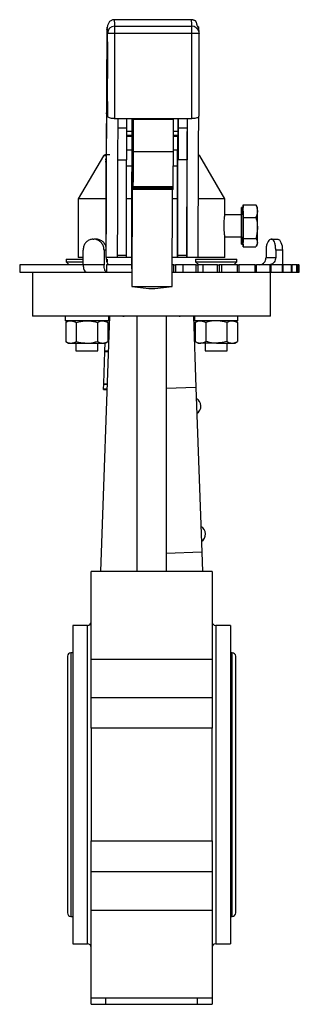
# Model space of a CAD drawing. Header units: millimetres. Extents: x 376 to 1218, y -39 to 832.
# Tile 21 of 25: x 652 to 729, y 249 to 518. Entities that reach past the tile are written whole.
import ezdxf

# ---------------------------------------------------------------- set-up
doc = ezdxf.new("R2010")
doc.units = ezdxf.units.MM

msp = doc.modelspace()

# ---------------------------------------------------------------- linework, layer by layer
at = {"color": 7, "linetype": 'Continuous', "lineweight": 25}
for p, q in [((699.34, 517.74), (678.34, 517.74)), ((678.35, 517.74), (678.34, 517.74)), ((699.35, 517.73), (699.34, 517.74)), ((678.45, 513.97), (676.44, 513.97)), ((676.44, 491.42), (676.44, 513.97)), ((678.44, 515.96), (699.44, 515.96)), ((678.45, 490.79), (678.45, 513.97)), ((699.45, 513.97), (678.45, 513.97)), ((699.45, 490.79), (699.45, 513.97)), ((701.44, 513.97), (699.45, 513.97)), ((701.34, 515.92), (701.32, 515.95)), ((701.44, 491.42), (701.44, 513.97)), ((676.4, 511.66), (676.42, 511.58)), ((676.4, 510.54), (676.4, 511.66)), ((676.42, 511.58), (676.42, 510.46)), ((676.33, 508.91), (676.34, 508.87)), ((676.33, 507.71), (676.33, 508.91)), ((676.34, 508.87), (676.34, 507.66)), ((676.4, 510.52), (676.4, 510.54)), ((676.4, 508.48), (676.4, 510.52)), ((676.41, 510.51), (676.41, 508.47)), ((676.42, 510.46), (676.41, 510.51)), ((676.33, 507.66), (676.33, 507.71)), ((676.33, 502.62), (676.33, 507.66)), ((676.34, 507.66), (676.33, 507.62)), ((676.33, 507.62), (676.33, 502.58)), ((676.35, 505.65), (676.34, 505.65)), ((676.36, 507.48), (676.36, 506.5)), ((676.38, 507.66), (676.38, 507.71)), ((676.38, 506.77), (676.38, 507.66)), ((676.38, 507.66), (676.39, 507.62)), ((676.38, 506.73), (676.38, 506.77)), ((676.38, 502.62), (676.38, 506.73)), ((676.39, 506.73), (676.38, 506.68)), ((676.38, 506.68), (676.38, 502.58)), ((676.39, 507.62), (676.39, 502.58)), ((676.39, 502.62), (676.39, 506.73)), ((676.4, 507.2), (676.4, 503.84)), ((676.41, 507.02), (676.41, 507.89)), ((676.41, 503.83), (676.41, 507.19)), ((676.35, 503.82), (676.35, 502.84)), ((676.36, 503.74), (676.36, 502.75)), ((676.41, 503.12), (676.41, 503.99)), ((676.33, 502.58), (676.33, 502.62)), ((676.38, 502.58), (676.38, 502.62)), ((676.39, 502.58), (676.39, 502.62)), ((676.4, 501.65), (676.4, 502.56)), ((676.4, 501.64), (676.4, 501.65)), ((676.41, 501.64), (676.4, 501.64)), ((676.41, 502.55), (676.41, 501.64)), ((678.45, 490.79), (699.45, 490.79)), ((681.73, 488.16), (681.73, 490.79)), ((683.26, 489.45), (683.27, 490.79)), ((683.42, 490.79), (683.42, 490.55)), ((683.42, 490.55), (683.42, 481.72)), ((683.42, 490.55), (694.42, 490.55)), ((694.42, 490.55), (694.42, 490.79)), ((694.42, 481.72), (694.42, 490.55)), ((695.73, 490.79), (695.73, 488.16)), ((698.23, 490.79), (698.23, 488.16)), ((679.24, 488.16), (681.73, 488.16)), ((681.69, 479.5), (681.73, 488.16)), ((681.72, 487.3), (683.21, 487.3)), ((683.11, 465.13), (683.16, 487.3)), ((683.26, 486.42), (683.26, 487.4)), ((683.41, 488.32), (683.41, 484.17)), ((694.42, 487.3), (695.71, 487.3)), ((695.73, 488.16), (695.69, 479.5)), ((695.69, 479.5), (695.69, 487.3)), ((695.73, 488.16), (698.23, 488.16)), ((698.23, 488.16), (698.19, 479.5)), ((683.16, 486.1), (681.72, 486.1)), ((681.72, 485.95), (683.16, 485.95)), ((683.26, 481.16), (683.25, 484.37)), ((695.69, 486.1), (694.42, 486.1)), ((694.42, 485.95), (695.61, 485.95)), ((695.61, 485.95), (695.58, 482.11)), ((695.61, 453.35), (695.61, 485.95)), ((683.15, 482.11), (681.7, 482.11)), ((683.42, 481.72), (694.42, 481.72)), ((695.58, 482.11), (694.42, 482.11)), ((695.58, 452.79), (695.58, 482.11)), ((675.34, 480.54), (668.48, 468.79)), ((676.01, 478.79), (676, 478.79)), ((679.19, 479.5), (681.69, 479.5)), ((681.61, 453.35), (681.61, 479.5)), ((683.41, 481.16), (683.26, 481.16)), ((698.19, 479.5), (695.69, 479.5)), ((698.11, 479.5), (698.11, 453.35)), ((708.48, 468.79), (701.62, 480.54)), ((681.61, 477.79), (681.96, 477.79)), ((681.96, 477.79), (683.14, 477.85)), ((683.26, 477.02), (683.26, 477.74)), ((683.3, 476.02), (683.26, 477.02)), ((683.26, 477.02), (683.4, 477.02)), ((683.34, 477.01), (683.3, 476.02)), ((683.38, 475.95), (683.34, 477.01)), ((683.4, 477.01), (683.34, 477.01)), ((683.4, 476.43), (683.38, 475.95)), ((694.42, 477.82), (695.07, 477.79)), ((695.07, 477.79), (695.58, 477.79)), ((683.26, 474.54), (683.25, 474.54)), ((683.17, 471.82), (683.1, 444.89)), ((683.3, 473.29), (683.27, 473.29)), ((683.33, 471.82), (683.31, 471.82)), ((694.33, 471.35), (683.33, 471.35)), ((694.37, 471.43), (683.37, 471.43)), ((683.39, 471.94), (694.39, 471.94)), ((683.4, 472.13), (694.4, 472.13)), ((694.1, 444.89), (694.17, 471.35)), ((694.33, 471.35), (694.33, 471.43)), ((694.37, 471.43), (694.37, 471.94)), ((668.48, 468.79), (668.48, 452.79)), ((676.02, 468.79), (668.48, 468.79)), ((676.02, 468.79), (676.02, 455.79)), ((683.12, 468.79), (681.61, 468.79)), ((695.58, 468.79), (694.16, 468.79)), ((708.48, 468.79), (701.15, 468.79)), ((708.48, 464.44), (708.48, 468.79)), ((713.49, 466.44), (712.99, 466.44)), ((713.5, 465.45), (713.49, 467.17)), ((713.49, 467.17), (716.92, 467.17)), ((713.49, 467.17), (713.49, 466.44)), ((713.5, 463.73), (713.5, 465.45)), ((717.36, 466.44), (717.1, 466.9)), ((683.09, 455.87), (683.11, 465.13)), ((712.99, 464.44), (708.48, 464.44)), ((713.5, 460.87), (713.5, 463.73)), ((713.5, 463.73), (716.93, 463.73)), ((713.5, 458), (713.5, 460.87)), ((672.48, 457.79), (672.72, 457.79)), ((673.41, 457.79), (672.72, 457.79)), ((708.48, 458.44), (712.99, 458.44)), ((708.48, 452.79), (708.48, 458.44)), ((713.49, 456.85), (713.5, 458)), ((713.5, 458), (716.93, 458)), ((721.1, 457.79), (721.22, 457.79)), ((721.22, 457.79), (722.91, 457.79)), ((669.81, 450.79), (669.81, 454.79)), ((675.5, 454.79), (675.5, 450.79)), ((683.09, 449.67), (683.09, 455.87)), ((712.99, 456.44), (713.49, 456.44)), ((713.49, 455.7), (713.49, 456.85)), ((713.49, 456.44), (713.49, 455.7)), ((713.49, 455.7), (716.92, 455.7)), ((717.11, 456), (717.36, 456.44)), ((719.71, 454.79), (719.71, 452.79)), ((722.36, 454.79), (722.36, 452.79)), ((724.17, 454.79), (722.36, 454.79)), ((724.17, 454.79), (724.17, 450.79)), ((665.17, 452.29), (665.17, 451.64)), ((665.17, 452.29), (669.81, 452.29)), ((669.81, 452.79), (668.48, 452.79)), ((676.07, 452.79), (676.11, 452.79)), ((679.11, 452.79), (676.11, 452.79)), ((676.47, 451.64), (676.47, 452.29)), ((681.61, 452.79), (679.11, 452.79)), ((681.61, 453.35), (679.12, 453.35)), ((681.61, 452.79), (681.61, 453.35)), ((683.09, 452.79), (681.61, 452.79)), ((695.61, 452.79), (694.12, 452.79)), ((695.61, 452.79), (695.58, 452.79)), ((698.11, 453.35), (695.61, 453.35)), ((695.61, 452.79), (695.61, 453.35)), ((698.11, 452.79), (695.61, 452.79)), ((698.11, 453.35), (698.11, 452.79)), ((701.11, 452.79), (698.11, 452.79)), ((698.11, 452.79), (698.11, 452.79)), ((700.49, 452.29), (700.49, 451.64)), ((700.49, 452.29), (711.79, 452.29)), ((708.48, 452.79), (701.02, 452.79)), ((711.79, 451.64), (711.79, 452.29)), ((719.71, 452.79), (722.36, 452.79)), ((652.48, 450.79), (652.48, 448.79)), ((669.77, 450.79), (652.48, 450.79)), ((665.17, 451.64), (666.02, 450.79)), ((665.17, 451.64), (669.81, 451.64)), ((675.5, 450.79), (669.81, 450.79)), ((676.19, 450.79), (676.19, 448.79)), ((683.09, 450.79), (676.19, 450.79)), ((676.35, 451.52), (676.47, 451.64)), ((683.09, 449.67), (683.1, 449.86)), ((683.1, 449.67), (683.09, 449.67)), ((683.1, 449.86), (683.1, 444.87)), ((694.53, 450.79), (694.12, 450.79)), ((694.53, 448.79), (694.53, 450.79)), ((694.53, 450.79), (695.01, 450.79)), ((695.01, 450.79), (695.01, 448.79)), ((697.02, 450.79), (695.01, 450.79)), ((697.02, 450.79), (697.02, 448.79)), ((700.67, 450.79), (697.02, 450.79)), ((700.49, 451.64), (701.34, 450.79)), ((700.49, 451.64), (711.79, 451.64)), ((700.67, 448.79), (700.67, 450.79)), ((700.67, 450.79), (701.13, 450.79)), ((701.13, 450.79), (701.13, 448.79)), ((702.48, 450.79), (701.13, 450.79)), ((702.48, 450.79), (702.48, 448.79)), ((706.51, 450.79), (702.48, 450.79)), ((706.51, 448.79), (706.51, 450.79)), ((706.51, 450.79), (706.94, 450.79)), ((706.94, 450.79), (706.94, 448.79)), ((707.6, 450.79), (706.94, 450.79)), ((707.6, 450.79), (707.6, 448.79)), ((711.91, 450.79), (707.6, 450.79)), ((710.94, 450.79), (711.79, 451.64)), ((711.91, 448.79), (711.91, 450.79)), ((711.91, 450.79), (712.3, 450.79)), ((712.3, 450.79), (712.3, 448.79)), ((716.73, 450.79), (712.3, 450.79)), ((716.73, 448.79), (716.73, 450.79)), ((716.73, 450.79), (717.08, 450.79)), ((717.08, 448.79), (717.08, 450.79)), ((720.85, 450.79), (717.08, 450.79)), ((720.85, 448.79), (720.85, 450.79)), ((720.85, 450.79), (721.15, 450.79)), ((721.15, 448.79), (721.15, 450.79)), ((724.18, 450.79), (721.15, 450.79)), ((724.18, 448.79), (724.18, 450.79)), ((724.18, 450.79), (724.44, 450.79)), ((724.44, 448.79), (724.44, 450.79)), ((726.63, 450.79), (724.44, 450.79)), ((726.63, 448.79), (726.63, 450.79)), ((726.63, 450.79), (726.84, 450.79)), ((726.84, 448.79), (726.84, 450.79)), ((728.14, 450.79), (726.84, 450.79)), ((728.14, 448.79), (728.14, 450.79)), ((728.14, 450.79), (728.3, 450.79)), ((728.3, 448.79), (728.3, 450.79)), ((728.67, 450.79), (728.3, 450.79)), ((728.67, 448.79), (728.67, 450.79)), ((728.67, 450.79), (728.8, 450.79)), ((728.8, 448.79), (728.8, 450.79)), ((652.48, 448.79), (670.72, 448.79)), ((655.98, 448.79), (655.98, 436.79)), ((676.19, 448.79), (683.1, 448.79)), ((694.11, 448.79), (694.53, 448.79)), ((694.53, 448.79), (695.01, 448.79)), ((695.01, 448.79), (697.02, 448.79)), ((697.02, 448.79), (700.67, 448.79)), ((700.67, 448.79), (701.13, 448.79)), ((701.13, 448.79), (702.48, 448.79)), ((702.48, 448.79), (706.51, 448.79)), ((706.51, 448.79), (706.94, 448.79)), ((706.94, 448.79), (707.6, 448.79)), ((707.6, 448.79), (711.91, 448.79)), ((711.91, 448.79), (712.3, 448.79)), ((712.3, 448.79), (716.73, 448.79)), ((716.73, 448.79), (717.08, 448.79)), ((717.08, 448.79), (720.85, 448.79)), ((720.85, 448.79), (721.15, 448.79)), ((720.98, 436.79), (720.98, 448.79)), ((721.15, 448.79), (724.18, 448.79)), ((724.18, 448.79), (724.44, 448.79)), ((724.44, 448.79), (726.63, 448.79)), ((726.63, 448.79), (726.84, 448.79)), ((726.84, 448.79), (728.14, 448.79)), ((728.14, 448.79), (728.3, 448.79)), ((728.3, 448.79), (728.67, 448.79)), ((728.67, 448.79), (728.8, 448.79)), ((683.1, 444.87), (683.1, 444.89)), ((683.1, 444.89), (694.1, 444.89)), ((683.1, 444.87), (687.75, 444.33)), ((687.75, 444.33), (689.41, 444.33)), ((689.41, 444.33), (694.1, 444.87)), ((694.1, 444.87), (694.1, 444.89)), ((664.9, 436.79), (664.9, 435.49)), ((674.62, 366.98), (677.06, 436.79)), ((676.69, 436.79), (676.69, 435.49)), ((680.66, 436.77), (680.96, 436.74)), ((684.48, 436.79), (684.48, 366.98)), ((692.48, 436.79), (692.48, 366.98)), ((696.01, 436.74), (696.26, 436.76)), ((699.9, 436.79), (700.58, 417.27)), ((700.27, 435.49), (700.27, 436.79)), ((712.06, 435.49), (712.06, 436.79)), ((676.69, 435.49), (664.9, 435.49)), ((665.8, 435.49), (665.03, 435.04)), ((665.03, 435.04), (665.03, 429.83)), ((667.92, 435.04), (667.92, 429.83)), ((673.69, 435.04), (673.69, 429.83)), ((676.58, 435.04), (675.8, 435.49)), ((676.58, 435.04), (676.58, 429.83)), ((712.06, 435.49), (700.27, 435.49)), ((701.16, 435.49), (700.39, 435.04)), ((700.39, 435.04), (700.39, 429.83)), ((703.27, 435.04), (703.27, 429.83)), ((709.05, 435.04), (709.05, 429.83)), ((711.93, 435.04), (711.16, 435.49)), ((711.93, 435.04), (711.93, 429.83)), ((676.58, 431.71), (676.88, 431.7)), ((665.03, 429.83), (665.8, 429.39)), ((665.8, 429.39), (666.47, 429.39)), ((666.47, 429.39), (670.8, 429.39)), ((667.82, 429.39), (667.82, 427.29)), ((670.8, 429.39), (675.13, 429.39)), ((673.82, 427.29), (673.82, 429.39)), ((675.13, 429.39), (675.8, 429.39)), ((675.73, 427.33), (675.8, 429.39)), ((675.8, 429.39), (676.58, 429.83)), ((676.58, 430.21), (676.83, 430.2)), ((700.39, 429.83), (701.16, 429.39)), ((701.16, 429.39), (701.83, 429.39)), ((706.16, 429.39), (701.83, 429.39)), ((703.14, 429.39), (703.14, 427.29)), ((706.16, 429.39), (710.49, 429.39)), ((709.14, 427.29), (709.14, 429.39)), ((710.49, 429.39), (711.16, 429.39)), ((711.16, 429.39), (711.93, 429.83)), ((667.82, 427.29), (673.82, 427.29)), ((675.41, 418.33), (675.72, 427.14)), ((675.72, 427.14), (675.73, 427.33)), ((675.72, 427.14), (676.72, 427.11)), ((675.73, 427.33), (676.73, 427.29)), ((703.14, 427.29), (709.14, 427.29)), ((675.36, 416.74), (675.37, 416.93)), ((675.37, 416.93), (675.41, 418.15)), ((675.37, 416.93), (676.36, 416.89)), ((675.41, 418.33), (676.41, 418.3)), ((675.41, 418.15), (675.41, 418.33)), ((675.41, 418.15), (676.41, 418.11)), ((700.58, 417.27), (692.48, 416.99)), ((700.58, 417.27), (702.16, 372.3)), ((675.36, 416.74), (676.36, 416.71)), ((702.16, 372.3), (692.48, 371.96)), ((702.16, 372.3), (702.34, 366.98)), ((704.98, 366.98), (671.98, 366.98)), ((671.98, 366.98), (671.98, 366.98)), ((671.98, 343.08), (671.98, 366.98)), ((670.98, 352.29), (666.98, 352.29)), ((666.98, 352.29), (666.98, 265.29)), ((709.98, 352.29), (705.98, 352.29)), ((709.98, 352.29), (709.98, 265.29)), ((666.98, 344.79), (666.48, 344.79)), ((710.48, 344.79), (709.98, 344.79)), ((665.53, 343.84), (665.53, 273.74)), ((671.98, 343.08), (704.98, 343.08)), ((671.98, 332.59), (671.98, 343.08)), ((704.98, 343.08), (704.98, 332.59)), ((711.43, 273.74), (711.43, 343.84)), ((671.98, 332.59), (704.98, 332.59)), ((671.98, 324.17), (671.98, 332.59)), ((671.98, 324.17), (671.98, 293.4)), ((704.98, 324.17), (671.98, 324.17)), ((704.98, 293.4), (704.98, 324.17)), ((671.98, 293.4), (704.98, 293.4)), ((704.98, 284.98), (671.98, 284.98)), ((671.98, 274.49), (671.98, 284.98)), ((704.98, 284.98), (704.98, 274.49)), ((671.98, 274.49), (704.98, 274.49)), ((666.48, 272.79), (666.98, 272.79)), ((709.98, 272.79), (710.48, 272.79)), ((666.98, 265.29), (670.98, 265.29)), ((705.98, 265.29), (709.98, 265.29)), ((671.98, 250.59), (704.98, 250.59)), ((671.98, 248.79), (671.98, 250.47)), ((675.98, 248.79), (675.98, 250.59)), ((700.98, 248.79), (700.98, 250.59)), ((704.98, 250.47), (704.98, 248.79)), ((671.98, 248.79), (675.98, 248.79)), ((675.98, 248.79), (700.98, 248.79)), ((700.98, 248.79), (704.98, 248.79))]:
    msp.add_line(p, q, dxfattribs=at)
at = {"color": 8, "linetype": 'Continuous', "lineweight": 25}
for p, q in [((683.41, 489.45), (683.26, 489.45)), ((683.41, 487.4), (683.26, 487.4)), ((683.41, 484.37), (683.25, 484.37)), ((683.26, 486.42), (683.41, 486.42)), ((675.95, 480.54), (675.34, 480.54)), ((701.62, 480.54), (701.2, 480.54)), ((683.4, 477.74), (683.26, 477.74)), ((683.31, 471.82), (683.17, 471.82)), ((676.07, 454.79), (675.5, 454.79)), ((676.58, 431.52), (676.88, 431.51)), ((676.58, 430.4), (676.84, 430.39)), ((676.58, 430.02), (676.82, 430.01)), ((670.98, 265.29), (670.98, 352.29)), ((705.98, 352.29), (705.98, 265.29)), ((666.48, 344.79), (666.48, 308.79)), ((710.48, 308.79), (710.48, 344.79)), ((666.48, 308.79), (666.48, 272.79)), ((710.48, 272.79), (710.48, 308.79))]:
    msp.add_line(p, q, dxfattribs=at)
at = {"color": 7, "linetype": 'Continuous', "lineweight": 25, "flags": 128}
for points in [[(676.28, 514.97), (676.32, 515.36), (676.33, 515.39)], [(701.38, 514.47), (701.4, 514.36), (701.44, 513.97)], [(676.4, 502.56), (676.4, 502.87), (676.4, 503.43), (676.4, 504.19), (676.4, 505.08), (676.4, 506.01), (676.4, 506.89), (676.4, 507.64), (676.4, 508.19), (676.4, 508.48)], [(676.41, 508.47), (676.41, 508.17), (676.41, 507.61), (676.41, 506.85), (676.41, 505.96), (676.41, 505.02), (676.41, 504.14), (676.41, 503.39), (676.41, 502.84), (676.41, 502.55)], [(676.41, 507.89), (676.41, 507.44), (676.41, 506.87), (676.41, 506.2), (676.41, 505.49), (676.41, 504.78), (676.41, 504.12), (676.41, 503.55), (676.41, 503.12)], [(676.11, 452.79), (676.12, 457.03), (676.13, 461.09), (676.14, 464.98), (676.15, 468.67), (676.17, 472.16), (676.18, 475.45), (676.19, 478.52), (676.2, 481.37), (676.21, 483.98), (676.23, 486.36), (676.24, 488.5), (676.25, 490.4), (676.27, 492.04), (676.28, 493.43), (676.3, 494.56), (676.31, 495.43), (676.33, 496.04), (676.34, 496.39), (676.36, 496.47), (676.37, 496.28), (676.38, 495.83), (676.4, 495.12), (676.41, 494.15), (676.43, 492.91), (676.44, 491.42)], [(679.26, 490.79), (679.25, 490.24), (679.24, 488.33), (679.23, 486.19), (679.21, 483.81), (679.2, 481.2), (679.19, 478.36), (679.18, 475.3), (679.17, 472.03), (679.15, 468.56), (679.14, 464.89), (679.13, 461.03), (679.12, 456.99), (679.11, 452.79)], [(683.41, 490.79), (683.41, 490.62), (683.41, 489.48), (683.41, 488.32)], [(698.11, 452.79), (698.12, 456.99), (698.13, 461.03), (698.14, 464.89), (698.15, 468.56), (698.16, 472.03), (698.18, 475.3), (698.19, 478.36), (698.2, 481.2), (698.21, 483.81), (698.23, 486.19), (698.24, 488.33), (698.25, 490.24), (698.26, 490.79)], [(701.26, 491.3), (701.25, 490.4), (701.24, 488.5), (701.23, 486.36), (701.21, 483.98), (701.2, 481.37), (701.19, 478.52), (701.18, 475.45), (701.17, 472.16), (701.15, 468.67), (701.14, 464.98), (701.13, 461.09), (701.12, 457.03), (701.11, 452.79)], [(683.25, 484.37), (683.25, 484.63), (683.25, 484.89), (683.25, 485.16), (683.25, 485.42), (683.25, 485.68), (683.26, 485.93), (683.26, 486.18), (683.26, 486.42)], [(683.41, 484.17), (683.41, 483.07), (683.41, 481.97), (683.41, 480.9), (683.41, 479.87), (683.4, 478.89), (683.4, 477.98), (683.4, 477.16), (683.4, 476.43)], [(683.42, 481.72), (683.42, 480.17), (683.42, 478.65), (683.41, 477.2), (683.41, 475.86), (683.41, 474.68), (683.41, 473.69), (683.4, 472.92), (683.4, 472.4), (683.4, 472.13)], [(694.4, 472.13), (694.4, 472.4), (694.4, 472.92), (694.41, 473.69), (694.41, 474.68), (694.41, 475.86), (694.41, 477.2), (694.42, 478.65), (694.42, 480.17), (694.42, 481.72)], [(676.03, 479.5), (676.07, 479.88), (676.07, 479.9)], [(683.26, 477.74), (683.26, 478.02), (683.26, 478.36), (683.26, 478.75), (683.26, 479.18), (683.26, 479.64), (683.26, 480.13), (683.26, 480.64), (683.26, 481.16)], [(683.17, 471.82), (683.18, 473.36), (683.18, 474.69), (683.19, 475.8), (683.19, 476.68), (683.2, 477.31), (683.2, 477.68), (683.21, 477.8), (683.22, 477.66), (683.22, 477.25), (683.23, 476.59), (683.23, 475.69)], [(683.25, 474.54), (683.25, 474.67), (683.25, 474.81), (683.24, 474.95), (683.24, 475.09), (683.24, 475.24), (683.24, 475.39), (683.24, 475.54), (683.23, 475.69)], [(683.25, 474.54), (683.25, 474.78), (683.25, 474.92), (683.26, 474.93), (683.26, 474.83), (683.26, 474.61), (683.27, 474.27), (683.27, 473.83), (683.27, 473.29)], [(683.27, 473.29), (683.27, 473.69), (683.28, 473.93), (683.28, 473.99), (683.29, 473.89), (683.29, 473.62), (683.3, 473.18), (683.3, 472.58), (683.31, 471.82)], [(683.31, 471.82), (683.31, 472.43), (683.31, 472.85), (683.32, 473.09), (683.32, 473.13), (683.32, 472.97), (683.33, 472.61), (683.33, 472.07), (683.33, 471.35)], [(683.33, 471.35), (683.34, 472.12), (683.34, 472.69), (683.35, 473.03), (683.35, 473.16), (683.35, 473.05), (683.36, 472.73), (683.36, 472.18), (683.37, 471.43)], [(683.37, 471.43), (683.37, 472.14), (683.37, 472.68), (683.37, 473.04), (683.38, 473.21), (683.38, 473.18), (683.38, 472.95), (683.39, 472.54), (683.39, 471.94)], [(712.98, 458.44), (712.98, 457.66), (712.98, 457.02), (712.99, 456.61), (712.99, 456.44), (712.99, 456.52), (712.99, 456.85), (713, 457.41), (713, 458.17), (713, 459.09), (713, 460.13), (713, 461.24), (713, 462.35), (713, 463.43), (713, 464.4), (713, 465.22), (713, 465.85), (712.99, 466.26), (712.99, 466.43), (712.99, 466.35), (712.98, 466.02), (712.98, 466.02)], [(713.5, 465.45), (713.5, 465.03), (713.5, 464.55), (713.5, 464.01), (713.5, 463.43), (713.5, 462.81), (713.5, 462.17), (713.5, 461.52), (713.5, 460.87)], [(717.38, 460.87), (717.38, 461.52), (717.38, 462.17), (717.38, 462.81), (717.38, 463.43), (717.38, 464.01), (717.37, 464.55), (717.37, 465.03), (717.37, 465.45)], [(713.5, 460.87), (713.5, 460.22), (713.5, 459.6), (713.5, 459.01), (713.5, 458.46), (713.5, 457.96), (713.5, 457.52), (713.5, 457.15), (713.49, 456.85)], [(717.37, 456.85), (717.37, 457.15), (717.37, 457.52), (717.37, 457.96), (717.38, 458.46), (717.38, 459.01), (717.38, 459.6), (717.38, 460.22), (717.38, 460.87)], [(722.91, 457.79), (723.16, 457.73), (723.4, 457.56), (723.61, 457.28), (723.8, 456.91), (723.96, 456.45), (724.08, 455.93), (724.15, 455.37), (724.17, 454.79)]]:
    msp.add_lwpolyline(points, dxfattribs=at)
at = {"color": 8, "linetype": 'Continuous', "lineweight": 25}
for centre, radius, start, end in [((666.46, 516.2), 11.99, 358.8713, 7.3631), ((686.52, 516.17), 12.92, 359.1052, 6.9732), ((699.45, 513.97), 2, 14.454, 90.1125)]:
    msp.add_arc(centre, radius, start, end, dxfattribs=at)
at = {"color": 7, "linetype": 'Continuous', "lineweight": 25}
for centre, radius, start, end in [((678.44, 513.97), 2, 89.8695, 179.849), ((446.87, 514.41), 231.58, 359.8922, 0.3847), ((467.87, 514.41), 231.58, 359.8922, 0.3847), ((699.29, 514.97), 1.99, 12.5438, 35.2345), ((1055.63, 505.51), 379.23, 179.7453, 180.252), ((633.95, 506.85), 42.45, 0.2344, 0.4568), ((638.94, 504.15), 37.47, 359.5162, 359.7581), ((578.44, 488.92), 97.83, 359.0466, 1.956), ((311.79, 489.69), 371.42, 359.6305, 0.1689), ((345.54, 489.65), 350.18, 359.6142, 0.1852), ((1055.06, 487.26), 371.8, 179.663, 179.9793), ((675.77, 480.29), 0.5, 90, 149.7436), ((701.19, 480.29), 0.5, 30.2564, 90), ((637.79, 473.48), 45.62, 358.0679, 358.296), ((648.79, 473.48), 45.62, 358.0679, 358.296), ((1185.1, 463.64), 472.12, 179.7105, 179.9031), ((664.78, 465.55), 48.72, 359.8828, 1.0402), ((675.34, 465.61), 42.03, 359.7872, 1.1287), ((293.6, 461.44), 419.4, 359.5902, 0.4098), ((704.77, 456.76), 8.73, 357.9113, 0.6184), ((708.3, 456.76), 9.07, 357.9705, 0.576), ((699.56, 412.15), 2.4, 2.5993, 62.0216), ((699.56, 412.2), 2.4, 301.9875, 1.4098), ((700.79, 377.17), 2.4, 2.5993, 62.0216), ((700.79, 377.22), 2.4, 301.9875, 1.4098), ((670.98, 353.29), 1, 270, 0), ((705.98, 353.29), 1, 180, 270), ((666.48, 343.84), 0.95, 90, 180), ((710.48, 343.84), 0.95, 0, 90), ((666.48, 273.74), 0.95, 180, 270), ((710.48, 273.74), 0.95, 270, 0), ((670.98, 264.29), 1, 0, 90), ((705.98, 264.29), 1, 90, 180)]:
    msp.add_arc(centre, radius, start, end, dxfattribs=at)
for centre, major_axis, ratio in [((676.39, 508.82), (0, 0.586), 0.003429), ((676.37, 505.12), (0, 1.68), 0.001635)]:
    msp.add_ellipse(centre, major_axis=major_axis, ratio=ratio, dxfattribs=at)
msp.add_ellipse((676.34, 505.65), major_axis=(0, 1.04), ratio=0.002478, start_param=4.712389, end_param=7.853982, dxfattribs=at)
for points, knots in [([(678.35, 517.74), (678.27, 517.73), (678.01, 517.72), (677.75, 517.65), (677.41, 517.52), (677.12, 517.32), (676.85, 517.05), (676.65, 516.72), (676.5, 516.34), (676.39, 515.9), (676.35, 515.57), (676.33, 515.39)], [0, 0, 0, 0, 0.015392, 0.04902, 0.096495, 0.182087, 0.293536, 0.431001, 0.594551, 0.784213, 1, 1, 1, 1]), ([(700.91, 516.12), (700.9, 516.18), (700.87, 516.36), (700.82, 516.61), (700.76, 516.86), (700.69, 517.07), (700.62, 517.22), (700.55, 517.33), (700.47, 517.4), (700.39, 517.44), (700.31, 517.47), (700.22, 517.5), (700.15, 517.52), (700.09, 517.54), (700.06, 517.55), (700.04, 517.56), (700.03, 517.56), (700.02, 517.56), (700.02, 517.57), (700.01, 517.57), (700, 517.57), (699.99, 517.58), (699.95, 517.59), (699.89, 517.61), (699.81, 517.64), (699.68, 517.69), (699.53, 517.73), (699.41, 517.73), (699.34, 517.74)], [0, 0, 0, 0, 0.056105, 0.159551, 0.267563, 0.375592, 0.479084, 0.573483, 0.654233, 0.717703, 0.764318, 0.795624, 0.813202, 0.8174, 0.81803, 0.818518, 0.818895, 0.81906, 0.819223, 0.819394, 0.819583, 0.820035, 0.821323, 0.825595, 0.84068, 0.863367, 0.925557, 1, 1, 1, 1]), ([(676.28, 514.97), (676.27, 514.77), (676.26, 514.36), (676.25, 512.74), (676.23, 510.48), (676.22, 508.36), (676.22, 507.31)], [0, 0, 0, 0, 0.24897, 0.5, 0.75103, 1, 1, 1, 1]), ([(676.44, 513.97), (676.43, 514.4), (676.4, 515.26), (676.36, 515.77), (676.32, 515.76), (676.29, 515.24), (676.28, 514.97)], [0, 0, 0, 0, 0.249998, 0.5, 0.749998, 1, 1, 1, 1]), ([(701.44, 513.97), (701.43, 514.39), (701.4, 515.23), (701.37, 515.73), (701.35, 515.68), (701.35, 515.67)], [0, 0, 0, 0, 0.441391, 0.882791, 1, 1, 1, 1]), ([(676.38, 507.71), (676.38, 507.89), (676.38, 508.23), (676.38, 508.73), (676.38, 509.01), (676.38, 509.27), (676.38, 509.35), (676.38, 509.29), (676.39, 509.27), (676.39, 509.27), (676.39, 509.27), (676.39, 509.27), (676.39, 509.27), (676.39, 509.27), (676.39, 509.27), (676.39, 509.27), (676.39, 509.26), (676.39, 509.26), (676.39, 509.24), (676.39, 509.21), (676.39, 509.17), (676.39, 509.11), (676.39, 509.03), (676.39, 508.91), (676.39, 508.71), (676.39, 508.53), (676.39, 508.42)], [0, 0, 0, 0, 0.128156, 0.2421, 0.357945, 0.444508, 0.614958, 0.788895, 0.788941, 0.788976, 0.789039, 0.789153, 0.789356, 0.789719, 0.790374, 0.791557, 0.793719, 0.797712, 0.80507, 0.813271, 0.820861, 0.83847, 0.852303, 0.877009, 0.921154, 1, 1, 1, 1]), ([(676.39, 508.42), (676.38, 508.41), (676.38, 508.4), (676.38, 508.46), (676.38, 508.37), (676.38, 508.32), (676.38, 508.29)], [0, 0, 0, 0, 0.492078, 0.658633, 0.745133, 1, 1, 1, 1]), ([(676.22, 507.31), (676.21, 505.05), (676.19, 500.52), (676.16, 494.68), (676.13, 489.58), (676.09, 485.33), (676.06, 481.87), (676.04, 480.29), (676.03, 479.5)], [0, 0, 0, 0, 0.166208, 0.332906, 0.5, 0.667088, 0.833789, 1, 1, 1, 1]), ([(676.35, 502.84), (676.35, 502.71), (676.35, 502.51), (676.35, 502.52), (676.34, 502.53), (676.34, 502.62), (676.34, 502.87), (676.34, 503.25), (676.34, 503.7), (676.34, 504.27), (676.34, 505.08), (676.34, 505.74), (676.34, 506.06), (676.34, 506.06), (676.34, 506.06), (676.34, 506.06), (676.34, 506.06), (676.34, 506.06), (676.34, 506.06), (676.34, 506.06), (676.34, 506.07), (676.34, 506.07), (676.34, 506.08), (676.34, 506.09), (676.34, 506.11), (676.34, 506.13), (676.34, 506.17), (676.34, 506.22), (676.34, 506.32), (676.34, 506.49), (676.34, 506.63), (676.34, 506.73), (676.34, 506.73), (676.34, 506.73), (676.34, 506.73), (676.34, 506.73), (676.34, 506.73), (676.34, 506.73), (676.34, 506.74), (676.34, 506.74), (676.34, 506.75), (676.34, 506.78), (676.34, 506.82), (676.34, 506.88), (676.34, 506.96), (676.34, 507.11), (676.34, 507.36), (676.34, 507.61), (676.34, 507.74), (676.34, 507.8), (676.35, 507.74), (676.35, 507.52), (676.35, 507.17), (676.35, 506.79), (676.35, 506.34), (676.35, 505.69), (676.35, 505.15), (676.35, 504.9), (676.35, 504.9), (676.35, 504.9), (676.35, 504.89), (676.35, 504.89), (676.35, 504.89), (676.35, 504.89), (676.35, 504.88), (676.35, 504.87), (676.35, 504.86), (676.35, 504.83), (676.35, 504.81), (676.35, 504.8), (676.35, 504.81), (676.35, 504.8), (676.35, 504.8), (676.35, 504.79), (676.35, 504.78), (676.35, 504.77), (676.34, 504.77), (676.34, 504.76)], [0, 0, 0, 0, 0.070459, 0.1043, 0.135426, 0.164598, 0.193706, 0.238064, 0.25836, 0.282349, 0.344722, 0.399716, 0.399722, 0.399726, 0.399734, 0.399748, 0.399773, 0.399816, 0.399893, 0.400027, 0.400263, 0.400703, 0.401578, 0.402603, 0.403524, 0.405622, 0.40727, 0.410214, 0.415471, 0.424865, 0.441629, 0.44164, 0.441649, 0.441664, 0.441692, 0.441742, 0.44183, 0.441986, 0.442263, 0.442765, 0.443703, 0.445368, 0.449351, 0.452447, 0.457908, 0.467464, 0.484097, 0.514871, 0.548366, 0.581125, 0.613033, 0.644634, 0.688766, 0.70601, 0.723965, 0.774093, 0.819277, 0.819288, 0.819297, 0.819313, 0.819341, 0.819391, 0.819481, 0.819643, 0.819934, 0.820463, 0.821442, 0.823268, 0.825345, 0.82727, 0.832597, 0.836782, 0.844257, 0.857603, 0.881436, 0.923997, 1, 1, 1, 1]), ([(676.36, 502.75), (676.36, 502.67), (676.36, 502.48), (676.36, 502.46), (676.36, 502.67), (676.35, 502.84), (676.35, 502.84), (676.35, 502.84), (676.35, 502.84), (676.35, 502.84), (676.35, 502.85), (676.35, 502.85), (676.35, 502.85), (676.35, 502.86), (676.35, 502.87), (676.35, 502.91), (676.35, 502.96), (676.35, 503.05), (676.35, 503.15), (676.35, 503.33), (676.35, 503.61), (676.35, 504.01), (676.35, 504.52), (676.35, 505.16), (676.35, 505.83), (676.35, 506.44), (676.35, 506.88), (676.35, 507.34), (676.36, 507.77), (676.36, 507.77), (676.36, 507.7), (676.36, 507.62), (676.36, 507.62), (676.36, 507.62), (676.36, 507.62), (676.36, 507.62), (676.36, 507.61), (676.36, 507.61), (676.36, 507.6), (676.36, 507.58), (676.36, 507.54), (676.36, 507.51), (676.36, 507.48)], [0, 0, 0, 0, 0.072478, 0.161438, 0.259864, 0.259882, 0.259896, 0.259922, 0.259967, 0.260047, 0.26019, 0.260445, 0.2609, 0.261714, 0.263186, 0.265825, 0.276319, 0.286848, 0.303344, 0.317983, 0.351725, 0.394991, 0.437577, 0.498643, 0.574863, 0.624878, 0.674859, 0.709506, 0.800627, 0.890373, 0.98189, 0.981944, 0.981986, 0.982062, 0.982196, 0.982435, 0.982858, 0.983605, 0.984931, 0.98733, 0.991831, 1, 1, 1, 1]), ([(676.37, 502.8), (676.37, 502.9), (676.36, 503.11), (676.36, 503.56), (676.36, 504.1), (676.36, 504.72), (676.36, 505.5), (676.36, 506.36), (676.36, 506.95), (676.36, 507.17), (676.36, 507.18), (676.36, 507.18), (676.36, 507.19), (676.36, 507.2), (676.36, 507.22), (676.36, 507.25), (676.37, 507.31), (676.37, 507.39), (676.37, 507.48), (676.37, 507.65), (676.37, 507.83), (676.37, 507.77), (676.37, 507.67), (676.37, 507.46), (676.37, 506.88), (676.38, 505.96), (676.38, 505.22), (676.38, 504.9)], [0, 0, 0, 0, 0.046128, 0.093022, 0.142638, 0.200746, 0.263062, 0.354997, 0.435475, 0.435756, 0.435977, 0.436372, 0.437077, 0.438339, 0.4406, 0.444651, 0.45191, 0.464843, 0.476291, 0.496265, 0.599528, 0.646737, 0.698664, 0.749761, 0.798593, 0.909602, 1, 1, 1, 1]), ([(676.36, 506.5), (676.36, 506.55), (676.36, 506.66), (676.36, 506.6), (676.36, 506.31), (676.36, 505.97), (676.36, 505.46), (676.36, 504.87), (676.36, 504.48), (676.36, 504.32), (676.36, 504.32), (676.36, 504.32), (676.36, 504.32), (676.36, 504.31), (676.36, 504.31), (676.36, 504.31), (676.36, 504.31), (676.36, 504.31), (676.36, 504.3), (676.36, 504.29), (676.36, 504.27), (676.36, 504.24), (676.36, 504.21), (676.36, 504.17), (676.36, 504.08), (676.36, 503.98), (676.36, 503.87), (676.36, 503.79), (676.36, 503.64), (676.36, 503.57), (676.36, 503.59), (676.36, 503.6), (676.36, 503.6), (676.36, 503.6), (676.36, 503.6), (676.36, 503.6), (676.36, 503.6), (676.36, 503.6), (676.36, 503.6), (676.36, 503.61), (676.36, 503.61), (676.36, 503.62), (676.36, 503.64), (676.36, 503.65), (676.36, 503.66), (676.36, 503.67), (676.36, 503.68), (676.36, 503.7), (676.36, 503.72), (676.36, 503.74)], [0, 0, 0, 0, 0.1360709, 0.2668967, 0.303097, 0.3437343, 0.4397131, 0.5403672, 0.6196507, 0.6196656, 0.6196772, 0.619698, 0.619735, 0.6198008, 0.6199175, 0.6201235, 0.620486, 0.6211275, 0.622296, 0.6245303, 0.6296, 0.6347224, 0.6387532, 0.6459657, 0.6588684, 0.6817785, 0.6967967, 0.7199017, 0.7471523, 0.8339443, 0.9327494, 0.9327642, 0.9327758, 0.9327966, 0.9328334, 0.9328988, 0.9330142, 0.9332165, 0.9335697, 0.9341931, 0.9353538, 0.9376723, 0.940399, 0.9428415, 0.9484582, 0.95287, 0.9607503, 0.9748367, 1, 1, 1, 1]), ([(676.38, 508.29), (676.38, 508.2), (676.38, 508.09), (676.38, 507.95), (676.38, 507.82), (676.38, 507.73), (676.38, 507.66)], [0, 0, 0, 0, 0.408745, 0.568163, 0.691145, 1, 1, 1, 1]), ([(676.34, 504.76), (676.34, 504.46), (676.34, 504.03), (676.34, 503.75), (676.34, 503.6), (676.35, 503.6), (676.35, 503.62), (676.35, 503.65), (676.35, 503.65), (676.35, 503.65), (676.35, 503.65), (676.35, 503.65), (676.35, 503.65), (676.35, 503.65), (676.35, 503.65), (676.35, 503.65), (676.35, 503.66), (676.35, 503.67), (676.35, 503.68), (676.35, 503.69), (676.35, 503.7), (676.35, 503.71), (676.35, 503.72), (676.35, 503.73), (676.35, 503.75), (676.35, 503.76), (676.35, 503.75), (676.35, 503.75), (676.35, 503.77), (676.35, 503.8), (676.35, 503.82)], [0, 0, 0, 0, 0.244369, 0.353473, 0.429836, 0.604747, 0.828451, 0.828479, 0.828501, 0.828539, 0.828608, 0.828731, 0.828947, 0.829326, 0.829991, 0.831169, 0.833367, 0.837736, 0.842806, 0.847308, 0.856606, 0.863533, 0.875103, 0.893357, 0.919082, 0.947641, 0.962789, 0.967017, 0.971395, 1, 1, 1, 1]), ([(676.38, 504.9), (676.38, 504.89), (676.38, 504.88), (676.38, 504.87), (676.38, 504.84), (676.38, 504.81), (676.38, 504.77), (676.38, 504.7), (676.38, 504.59), (676.38, 504.38), (676.38, 504.2), (676.38, 504.09), (676.38, 504.09), (676.38, 504.09), (676.38, 504.09), (676.38, 504.09), (676.38, 504.09), (676.38, 504.09), (676.38, 504.09), (676.38, 504.08), (676.38, 504.08), (676.38, 504.07), (676.38, 504.06), (676.38, 504.04), (676.38, 504.02), (676.38, 503.98), (676.38, 503.94), (676.38, 503.85), (676.38, 503.7), (676.37, 503.44), (676.37, 503.09), (676.37, 502.79), (676.37, 502.58), (676.37, 502.47), (676.37, 502.47), (676.37, 502.51), (676.37, 502.7), (676.37, 502.8)], [0, 0, 0, 0, 0.006305, 0.009304, 0.012097, 0.019938, 0.026099, 0.0371, 0.056752, 0.091872, 0.154526, 0.154544, 0.154558, 0.154583, 0.154628, 0.154707, 0.154847, 0.155093, 0.155524, 0.156287, 0.157702, 0.160489, 0.163736, 0.166665, 0.172947, 0.177851, 0.186542, 0.201858, 0.228614, 0.274809, 0.355541, 0.452181, 0.542959, 0.644293, 0.775791, 0.890307, 1, 1, 1, 1]), ([(676.44, 491.42), (676.47, 491.35), (676.51, 491.21), (676.89, 491.01), (677.43, 490.86), (677.99, 490.79), (678.33, 490.79), (678.45, 490.79)], [0, 0, 0, 0, 0.2279788, 0.4561023, 0.6794762, 0.8924072, 1, 1, 1, 1]), ([(699.45, 490.79), (699.66, 490.79), (700.1, 490.81), (700.68, 490.91), (701.13, 491.06), (701.4, 491.24), (701.43, 491.37), (701.44, 491.42)], [0, 0, 0, 0, 0.201852, 0.403542, 0.609736, 0.825678, 1, 1, 1, 1]), ([(677.05, 480.79), (676.85, 480.79), (676.37, 480.79), (676.02, 480.79), (675.77, 480.79), (675.8, 480.79), (675.8, 480.79)], [0, 0, 0, 0, 0.214514, 0.530812, 0.847017, 1, 1, 1, 1]), ([(676, 478.79), (676, 478.93), (676.01, 479.14), (676.1, 479.41), (676.13, 479.5)], [0, 0, 0, 0, 0.652934, 1, 1, 1, 1]), ([(676, 478.79), (676, 478.06), (676.01, 476.59), (676.01, 473.25), (676.02, 470.58), (676.02, 468.79)], [0, 0, 0, 0, 0.247615, 0.495572, 1, 1, 1, 1]), ([(716.92, 467.17), (717.05, 466.89), (717.3, 466.33), (717.35, 465.75), (717.37, 465.45)], [0, 0, 0, 0, 0.495458, 1, 1, 1, 1]), ([(717.09, 466.91), (717.08, 466.92), (717.06, 467.01), (716.98, 467.09), (716.92, 467.17)], [0, 0, 0, 0, 0.108677, 1, 1, 1, 1]), ([(717.37, 465.45), (717.37, 465.41), (717.37, 464.83), (717.14, 464.26), (716.93, 463.73)], [0, 0, 0, 0, 0.070201, 1, 1, 1, 1]), ([(708.48, 458.54), (708.48, 458.53), (708.48, 458.5), (708.45, 458.76), (708.38, 459.31), (708.31, 460.13), (708.28, 460.88), (708.27, 461.65), (708.29, 462.42), (708.35, 463.29), (708.43, 463.95), (708.48, 464.32), (708.48, 464.33), (708.48, 464.33)], [0, 0, 0, 0, 0.029926, 0.137347, 0.245165, 0.353989, 0.462881, 0.500234, 0.608073, 0.715884, 0.824423, 0.93345, 1, 1, 1, 1]), ([(716.93, 463.73), (717.06, 463.27), (717.31, 462.33), (717.35, 461.36), (717.38, 460.87)], [0, 0, 0, 0, 0.495458, 1, 1, 1, 1]), ([(717.38, 460.87), (717.38, 460.8), (717.37, 459.83), (717.14, 458.88), (716.93, 458)], [0, 0, 0, 0, 0.070201, 1, 1, 1, 1]), ([(672.48, 457.79), (672.17, 457.75), (671.57, 457.69), (670.77, 457.17), (670.17, 456.41), (669.85, 455.57), (669.82, 455.01), (669.81, 454.79)], [0, 0, 0, 0, 0.214165, 0.428328, 0.642602, 0.857249, 1, 1, 1, 1]), ([(675.5, 454.79), (675.47, 455.12), (675.41, 455.8), (674.93, 456.7), (674.22, 457.37), (673.44, 457.73), (672.93, 457.77), (672.72, 457.79)], [0, 0, 0, 0, 0.214548, 0.429098, 0.643588, 0.857845, 1, 1, 1, 1]), ([(676.05, 455.63), (676.04, 455.68), (675.99, 456.06), (675.59, 456.69), (674.9, 457.37), (674.12, 457.73), (673.61, 457.77), (673.41, 457.79)], [0, 0, 0, 0, 0.038272, 0.300947, 0.56354, 0.825815, 1, 1, 1, 1]), ([(716.93, 458), (716.99, 457.92), (717.25, 457.54), (717.32, 457.16), (717.37, 456.85)], [0, 0, 0, 0, 0.211001, 1, 1, 1, 1]), ([(721.1, 457.79), (720.95, 457.75), (720.66, 457.69), (720.25, 457.17), (719.92, 456.41), (719.74, 455.57), (719.72, 455.01), (719.71, 454.79)], [0, 0, 0, 0, 0.214221, 0.428422, 0.643114, 0.858085, 1, 1, 1, 1]), ([(722.36, 454.79), (722.35, 455.12), (722.32, 455.79), (722.15, 456.69), (721.87, 457.37), (721.54, 457.73), (721.32, 457.77), (721.22, 457.79)], [0, 0, 0, 0, 0.21412, 0.428219, 0.642832, 0.857817, 1, 1, 1, 1]), ([(717.37, 456.85), (717.36, 456.76), (717.34, 456.37), (717.1, 455.99), (716.92, 455.7)], [0, 0, 0, 0, 0.231849, 1, 1, 1, 1]), ([(676.87, 450.79), (676.79, 450.81), (676.64, 450.85), (676.43, 451.2), (676.28, 451.7), (676.2, 452.27), (676.19, 452.64), (676.19, 452.79)], [0, 0, 0, 0, 0.2146939, 0.4293877, 0.6440816, 0.8587754, 1, 1, 1, 1]), ([(717.89, 450.79), (718.1, 450.81), (718.51, 450.85), (719.06, 451.2), (719.47, 451.71), (719.68, 452.27), (719.71, 452.64), (719.71, 452.79)], [0, 0, 0, 0, 0.2158096, 0.4316356, 0.6470016, 0.8615265, 1, 1, 1, 1]), ([(722.36, 452.79), (722.34, 452.56), (722.3, 452.11), (721.98, 451.51), (721.52, 451.06), (721.01, 450.82), (720.67, 450.8), (720.53, 450.79)], [0, 0, 0, 0, 0.213629, 0.427245, 0.641217, 0.855978, 1, 1, 1, 1]), ([(669.81, 450.79), (669.82, 450.56), (669.84, 450.11), (670, 449.51), (670.23, 449.06), (670.48, 448.82), (670.65, 448.79), (670.72, 448.79)], [0, 0, 0, 0, 0.214476, 0.42895, 0.643497, 0.858206, 1, 1, 1, 1]), ([(676.19, 448.79), (676.11, 448.81), (675.96, 448.85), (675.75, 449.2), (675.6, 449.7), (675.52, 450.27), (675.51, 450.64), (675.5, 450.79)], [0, 0, 0, 0, 0.214694, 0.429388, 0.644082, 0.858775, 1, 1, 1, 1]), ([(688.48, 436.79), (686.35, 436.79), (684.23, 436.79), (680.05, 436.79), (678.01, 436.79), (674.08, 436.79), (672.19, 436.79), (668.66, 436.79), (667, 436.79), (664, 436.79), (662.64, 436.79), (660.28, 436.79), (659.27, 436.79), (657.64, 436.79), (657.02, 436.79), (656.19, 436.79), (655.98, 436.79), (655.98, 436.79)], [0, 0, 0, 0, 0.125, 0.125, 0.25, 0.25, 0.375, 0.375, 0.5, 0.5, 0.625, 0.625, 0.75, 0.75, 0.875, 0.875, 1, 1, 1, 1]), ([(720.98, 436.79), (720.98, 436.79), (720.77, 436.79), (719.94, 436.79), (719.32, 436.79), (717.69, 436.79), (716.69, 436.79), (714.32, 436.79), (712.97, 436.79), (709.96, 436.79), (708.31, 436.79), (704.77, 436.79), (702.88, 436.79), (698.95, 436.79), (696.91, 436.79), (692.74, 436.79), (690.61, 436.79), (688.48, 436.79)], [0, 0, 0, 0, 0.125, 0.125, 0.25, 0.25, 0.375, 0.375, 0.5, 0.5, 0.625, 0.625, 0.75, 0.75, 0.875, 0.875, 1, 1, 1, 1]), ([(665.03, 435.04), (665.26, 435.16), (665.74, 435.42), (666.23, 435.46), (666.47, 435.49)], [0, 0, 0, 0, 0.495458, 1, 1, 1, 1]), ([(666.47, 435.49), (666.51, 435.48), (666.99, 435.48), (667.47, 435.25), (667.92, 435.04)], [0, 0, 0, 0, 0.070201, 1, 1, 1, 1]), ([(667.92, 435.04), (668.16, 435.11), (669.1, 435.37), (670.08, 435.44), (670.8, 435.49)], [0, 0, 0, 0, 0.2575513, 1, 1, 1, 1]), ([(670.8, 435.49), (671.07, 435.48), (672.04, 435.45), (672.99, 435.21), (673.69, 435.04)], [0, 0, 0, 0, 0.268634, 1, 1, 1, 1]), ([(673.69, 435.04), (673.92, 435.16), (674.4, 435.42), (674.89, 435.46), (675.13, 435.49)], [0, 0, 0, 0, 0.495458, 1, 1, 1, 1]), ([(675.13, 435.49), (675.17, 435.48), (675.66, 435.48), (676.13, 435.25), (676.58, 435.04)], [0, 0, 0, 0, 0.070201, 1, 1, 1, 1]), ([(700.39, 435.04), (700.62, 435.16), (701.09, 435.42), (701.58, 435.46), (701.83, 435.49)], [0, 0, 0, 0, 0.495458, 1, 1, 1, 1]), ([(701.83, 435.49), (701.86, 435.48), (702.35, 435.48), (702.83, 435.25), (703.27, 435.04)], [0, 0, 0, 0, 0.070201, 1, 1, 1, 1]), ([(706.16, 435.49), (705.9, 435.48), (704.92, 435.45), (703.97, 435.21), (703.27, 435.04)], [0, 0, 0, 0, 0.268634, 1, 1, 1, 1]), ([(709.05, 435.04), (708.8, 435.11), (707.86, 435.37), (706.88, 435.44), (706.16, 435.49)], [0, 0, 0, 0, 0.257551, 1, 1, 1, 1]), ([(709.05, 435.04), (709.28, 435.16), (709.75, 435.42), (710.24, 435.46), (710.49, 435.49)], [0, 0, 0, 0, 0.495458, 1, 1, 1, 1]), ([(710.49, 435.49), (710.52, 435.48), (711.01, 435.48), (711.49, 435.25), (711.93, 435.04)], [0, 0, 0, 0, 0.070201, 1, 1, 1, 1]), ([(665.03, 429.83), (665.26, 429.71), (665.74, 429.45), (666.23, 429.41), (666.47, 429.39)], [0, 0, 0, 0, 0.495458, 1, 1, 1, 1]), ([(666.47, 429.39), (666.51, 429.39), (666.99, 429.39), (667.47, 429.62), (667.92, 429.83)], [0, 0, 0, 0, 0.070201, 1, 1, 1, 1]), ([(667.92, 429.83), (668.16, 429.76), (669.1, 429.5), (670.08, 429.44), (670.8, 429.39)], [0, 0, 0, 0, 0.257551, 1, 1, 1, 1]), ([(670.8, 429.39), (671.07, 429.39), (672.04, 429.42), (672.99, 429.66), (673.69, 429.83)], [0, 0, 0, 0, 0.268634, 1, 1, 1, 1]), ([(673.69, 429.83), (673.92, 429.71), (674.4, 429.45), (674.89, 429.41), (675.13, 429.39)], [0, 0, 0, 0, 0.495458, 1, 1, 1, 1]), ([(675.13, 429.39), (675.17, 429.39), (675.66, 429.39), (676.13, 429.62), (676.58, 429.83)], [0, 0, 0, 0, 0.070201, 1, 1, 1, 1]), ([(700.39, 429.83), (700.62, 429.71), (701.09, 429.45), (701.58, 429.41), (701.83, 429.39)], [0, 0, 0, 0, 0.495458, 1, 1, 1, 1]), ([(701.83, 429.39), (701.86, 429.39), (702.35, 429.39), (702.83, 429.62), (703.27, 429.83)], [0, 0, 0, 0, 0.0702006, 1, 1, 1, 1]), ([(706.16, 429.39), (705.9, 429.39), (704.92, 429.42), (703.97, 429.66), (703.27, 429.83)], [0, 0, 0, 0, 0.268634, 1, 1, 1, 1]), ([(709.05, 429.83), (708.8, 429.76), (707.86, 429.5), (706.88, 429.44), (706.16, 429.39)], [0, 0, 0, 0, 0.2575513, 1, 1, 1, 1]), ([(709.05, 429.83), (709.28, 429.71), (709.75, 429.45), (710.24, 429.41), (710.49, 429.39)], [0, 0, 0, 0, 0.495458, 1, 1, 1, 1]), ([(710.49, 429.39), (710.52, 429.39), (711.01, 429.39), (711.49, 429.62), (711.93, 429.83)], [0, 0, 0, 0, 0.0702006, 1, 1, 1, 1]), ([(704.98, 366.98), (704.98, 366.98), (704.98, 366.98), (704.98, 366.96), (704.98, 366.94), (704.98, 366.91), (704.98, 366.86), (704.98, 366.81), (704.98, 366.75), (704.98, 366.62), (704.98, 366.35), (704.98, 365.86), (704.98, 365.25), (704.98, 364.32), (704.98, 362.93), (704.98, 360.92), (704.98, 358.54), (704.98, 355.85), (704.98, 352.98), (704.98, 350.58), (704.98, 348.74), (704.98, 347.43), (704.98, 346.19), (704.98, 345.24), (704.98, 344.52), (704.98, 344.02), (704.98, 343.54), (704.98, 343.23), (704.98, 343.08)], [0, 0, 0, 0, 0.010981, 0.02194, 0.032886, 0.043826, 0.054766, 0.065715, 0.07668, 0.087668, 0.130563, 0.173473, 0.214652, 0.255846, 0.333471, 0.411096, 0.493371, 0.579067, 0.666581, 0.754095, 0.79699, 0.8399, 0.881079, 0.922273, 0.941722, 0.961132, 0.980545, 1, 1, 1, 1]), ([(704.98, 332.59), (704.98, 332.53), (704.98, 332.39), (704.98, 332.18), (704.98, 331.97), (704.98, 331.75), (704.98, 331.53), (704.98, 331.3), (704.98, 331.06), (704.98, 330.56), (704.98, 329.77), (704.98, 328.66), (704.98, 327.5), (704.98, 326.54), (704.98, 325.79), (704.98, 325.24), (704.98, 324.7), (704.98, 324.35), (704.98, 324.17)], [0, 0, 0, 0, 0.030742, 0.061375, 0.091934, 0.122458, 0.152984, 0.183549, 0.21419, 0.244946, 0.372453, 0.500018, 0.627526, 0.755091, 0.816457, 0.877531, 0.938612, 1, 1, 1, 1]), ([(671.98, 284.98), (671.98, 285.04), (671.98, 285.18), (671.98, 285.39), (671.98, 285.6), (671.98, 285.82), (671.98, 286.04), (671.98, 286.27), (671.98, 286.51), (671.98, 287.01), (671.98, 287.8), (671.98, 288.91), (671.98, 290.07), (671.98, 291.03), (671.98, 291.78), (671.98, 292.33), (671.98, 292.87), (671.98, 293.22), (671.98, 293.4)], [0, 0, 0, 0, 0.030742, 0.061375, 0.091934, 0.122458, 0.152984, 0.183549, 0.21419, 0.244946, 0.372453, 0.500018, 0.627526, 0.755091, 0.816457, 0.877531, 0.938612, 1, 1, 1, 1]), ([(704.98, 293.4), (704.98, 293.31), (704.98, 293.14), (704.98, 292.87), (704.98, 292.6), (704.98, 292.33), (704.98, 292.06), (704.98, 291.78), (704.98, 291.51), (704.98, 290.94), (704.98, 290.07), (704.98, 288.91), (704.98, 287.8), (704.98, 286.92), (704.98, 286.27), (704.98, 285.82), (704.98, 285.38), (704.98, 285.11), (704.98, 284.98)], [0, 0, 0, 0, 0.030742, 0.061375, 0.091934, 0.122458, 0.152984, 0.183549, 0.21419, 0.244946, 0.372453, 0.500018, 0.627526, 0.755091, 0.816457, 0.877531, 0.938612, 1, 1, 1, 1]), ([(671.98, 250.59), (671.98, 250.59), (671.98, 250.59), (671.98, 250.61), (671.98, 250.63), (671.98, 250.66), (671.98, 250.71), (671.98, 250.76), (671.98, 250.82), (671.98, 250.95), (671.98, 251.22), (671.98, 251.71), (671.98, 252.32), (671.98, 253.25), (671.98, 254.64), (671.98, 256.65), (671.98, 259.03), (671.98, 261.72), (671.98, 264.59), (671.98, 266.99), (671.98, 268.83), (671.98, 270.14), (671.98, 271.38), (671.98, 272.33), (671.98, 273.05), (671.98, 273.55), (671.98, 274.03), (671.98, 274.34), (671.98, 274.49)], [0, 0, 0, 0, 0.010981, 0.02194, 0.032886, 0.043826, 0.054766, 0.065715, 0.07668, 0.087668, 0.130563, 0.173473, 0.214652, 0.255846, 0.333471, 0.411096, 0.493371, 0.579067, 0.666581, 0.754095, 0.79699, 0.8399, 0.881079, 0.922273, 0.941722, 0.961132, 0.980545, 1, 1, 1, 1]), ([(704.98, 274.49), (704.98, 274.4), (704.98, 274.23), (704.98, 273.96), (704.98, 273.69), (704.98, 273.4), (704.98, 273.12), (704.98, 272.82), (704.98, 272.26), (704.98, 271.38), (704.98, 270.14), (704.98, 268.83), (704.98, 266.99), (704.98, 264.59), (704.98, 261.72), (704.98, 259.03), (704.98, 256.65), (704.98, 254.64), (704.98, 253.25), (704.98, 252.32), (704.98, 251.71), (704.98, 251.22), (704.98, 250.92), (704.98, 250.75), (704.98, 250.66), (704.98, 250.6), (704.98, 250.59), (704.98, 250.59)], [0, 0, 0, 0, 0.011122, 0.022225, 0.033317, 0.044407, 0.055501, 0.066606, 0.077732, 0.11891, 0.160105, 0.202999, 0.24591, 0.333425, 0.420939, 0.506635, 0.58891, 0.666535, 0.744161, 0.785339, 0.826533, 0.869428, 0.912339, 0.934278, 0.956161, 0.978049, 1, 1, 1, 1])]:
    msp.add_open_spline(points, degree=3, knots=knots, dxfattribs=at)
msp.add_open_spline([(670.72, 448.79), (671.61, 448.79), (673.38, 448.79), (675.25, 448.79), (676.19, 448.79)], degree=3, dxfattribs=at)

doc.saveas('drawing.dxf')
